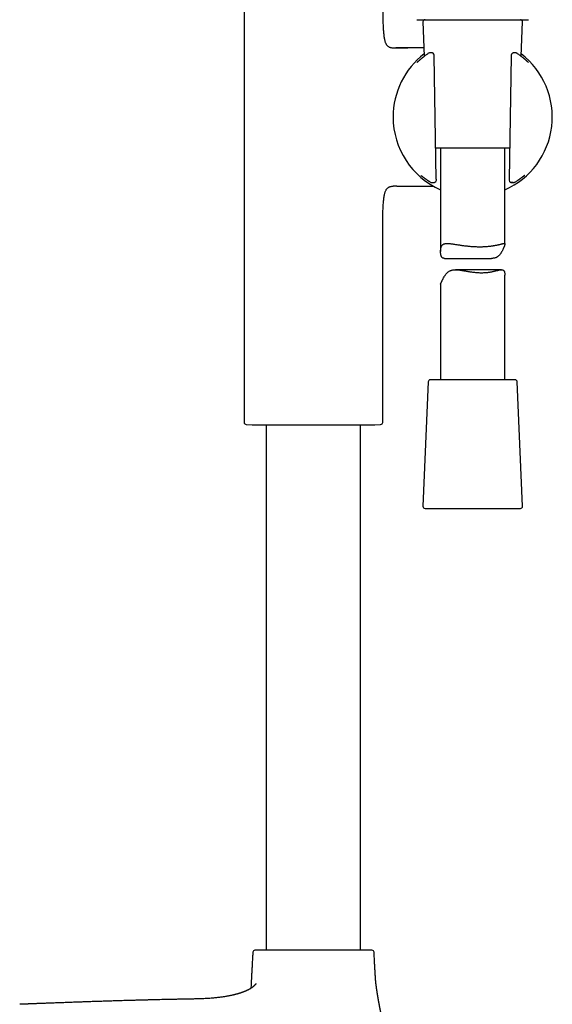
# Model space of a CAD drawing. Header units: millimetres. Extents: x 8 to 923, y 12 to 2155.
# Tile 25 of 26: x 749 to 873, y 1676 to 1906. Entities that reach past the tile are written whole.
import ezdxf

# ---------------------------------------------------------------- set-up
doc = ezdxf.new("R2010")
doc.units = ezdxf.units.MM

msp = doc.modelspace()

# ---------------------------------------------------------------- linework, layer by layer
at = {"color": 7, "linetype": 'Continuous', "lineweight": 30}
for p, q in [((801.49, 1926.33), (801.49, 1811.69)), ((843.16, 1905.09), (843.5, 1897.08)), ((866.06, 1897.08), (866.41, 1905.09)), ((836.21, 1899.06), (836.78, 1899.06)), ((836.78, 1899.06), (839.66, 1899.06)), ((844.52, 1897.8), (844.5, 1897.79)), ((844.54, 1897.82), (844.54, 1897.82)), ((844.87, 1897.9), (844.82, 1897.9)), ((844.82, 1897.9), (844.82, 1897.9)), ((844.93, 1897.9), (844.88, 1897.9)), ((845.19, 1897.9), (844.92, 1897.9)), ((845.24, 1897.9), (845.2, 1897.9)), ((845.57, 1897.77), (845.5, 1897.82)), ((846.3, 1868.45), (845.8, 1897.07)), ((863.77, 1897.07), (863.27, 1868.45)), ((864.1, 1897.83), (864.03, 1897.79)), ((864.38, 1897.9), (864.34, 1897.9)), ((864.7, 1897.9), (864.38, 1897.9)), ((864.74, 1897.9), (864.69, 1897.9)), ((865.03, 1897.81), (865.03, 1897.82)), ((865.21, 1897.7), (865.2, 1897.7)), ((865.26, 1897.67), (865.23, 1897.68)), ((856.94, 1875.61), (846.18, 1875.61)), ((847.28, 1875.61), (847.28, 1851.51)), ((863.39, 1875.61), (856.94, 1875.61)), ((862.28, 1853.26), (862.28, 1875.61)), ((844.93, 1867.72), (844.98, 1867.68)), ((845.21, 1867.61), (845.22, 1867.61)), ((845.23, 1867.61), (845.24, 1867.61)), ((845.89, 1867.65), (845.98, 1867.68)), ((863.61, 1867.68), (863.71, 1867.64)), ((864.32, 1867.61), (864.33, 1867.61)), ((864.41, 1867.62), (864.43, 1867.62)), ((864.59, 1867.68), (864.69, 1867.75)), ((836.78, 1866.76), (836.21, 1866.76)), ((837.1, 1866.76), (836.78, 1866.76)), ((833.79, 1811.69), (833.79, 1856.59)), ((848.24, 1849.93), (859.14, 1849.93)), ((861.51, 1847.29), (850.75, 1847.29)), ((862.28, 1821.61), (862.28, 1846.01)), ((847.28, 1843.89), (847.28, 1821.61)), ((864.66, 1821.61), (844.91, 1821.61)), ((844.41, 1821.13), (843.16, 1792.13)), ((866.41, 1792.13), (865.16, 1821.13)), ((801.97, 1811.19), (803.33, 1811.12)), ((803.33, 1811.12), (831.95, 1811.12)), ((806.64, 1811.12), (806.64, 1688.55)), ((828.64, 1688.55), (828.64, 1811.12)), ((831.95, 1811.12), (833.31, 1811.19)), ((843.66, 1791.61), (857.77, 1791.61)), ((857.77, 1791.61), (865.91, 1791.61))]:
    msp.add_line(p, q, dxfattribs=at)
at = {"color": 7, "linetype": 'Continuous', "lineweight": 30, "flags": 128}
msp.add_lwpolyline([(867.82, 1895.62), (867.8, 1895.64), (867.77, 1895.65)], dxfattribs=at)
at = {"color": 7, "linetype": 'Continuous', "lineweight": 30}
for centre, radius, start, end in [((843.66, 1905.11), 0.5, 90, 182.4813), ((865.91, 1905.11), 0.5, 357.5187, 90), ((854.78, 1882.91), 18.56, 127.5276, 180), ((844.82, 1897.4), 0.5, 90, 123.7556), ((845.23, 1897.4), 0.5, 57.5809, 89.0518), ((845.3, 1897.35), 0.5, 1.6103, 57.5809), ((854.78, 1882.91), 18.56, 293.8381, 52.4724), ((864.27, 1897.35), 0.5, 119.282, 178.3057), ((864.35, 1897.4), 0.5, 90.9389, 119.282), ((864.75, 1897.4), 0.5, 56.5683, 91.0345), ((864.92, 1897.29), 0.5, 55.6203, 55.9415), ((854.78, 1882.91), 18.56, 180, 246.1619), ((843.11, 1869.61), 0.5, 232.8367, 235.8542), ((845.72, 1868.12), 0.5, 270.5884, 290.4221), ((845.81, 1868.15), 0.5, 290.4221, 0.3961), ((863.76, 1868.15), 0.5, 179.6868, 251.8365), ((863.86, 1868.12), 0.5, 251.8365, 269.4168), ((866.39, 1869.56), 0.5, 306.1061, 307.4474), ((844.91, 1821.11), 0.5, 90, 177.5187), ((864.66, 1821.11), 0.5, 2.4813, 90), ((801.99, 1811.69), 0.5, 180, 267.337), ((833.29, 1811.69), 0.5, 272.663, 0), ((843.66, 1792.11), 0.5, 177.5187, 270), ((865.91, 1792.11), 0.5, 270, 2.4813), ((804.01, 1688.05), 0.5, 90, 176.5802), ((831.27, 1688.05), 0.5, 3.4198, 90)]:
    msp.add_arc(centre, radius, start, end, dxfattribs=at)
for points, knots in [([(833.79, 1909.23), (833.79, 1908.8), (833.79, 1907.93), (833.81, 1906.64), (833.84, 1905.57), (833.86, 1904.74), (833.89, 1904.15), (833.92, 1903.57), (833.95, 1903.01), (833.99, 1902.47), (834.05, 1901.97), (834.11, 1901.5), (834.19, 1901.09), (834.27, 1900.75), (834.35, 1900.46), (834.45, 1900.2), (834.57, 1899.96), (834.7, 1899.74), (834.85, 1899.56), (835.02, 1899.4), (835.22, 1899.27), (835.44, 1899.18), (835.68, 1899.11), (835.94, 1899.07), (836.12, 1899.06), (836.21, 1899.06)], [0, 0, 0, 0, 0.114315, 0.229333, 0.343376, 0.396317, 0.448496, 0.499726, 0.549712, 0.59807, 0.641999, 0.683801, 0.723215, 0.751082, 0.777431, 0.802259, 0.825631, 0.847699, 0.868724, 0.889126, 0.909441, 0.93022, 0.951966, 0.975109, 1, 1, 1, 1]), ([(841.78, 1905.61), (841.78, 1905.61), (841.79, 1905.61), (841.85, 1905.61), (841.96, 1905.61), (842.1, 1905.61), (842.28, 1905.61), (842.5, 1905.61), (842.76, 1905.61), (843.06, 1905.61), (843.4, 1905.61), (843.77, 1905.61), (844.17, 1905.61), (844.61, 1905.61), (845.08, 1905.61), (845.58, 1905.61), (846.11, 1905.61), (846.67, 1905.61), (847.25, 1905.61), (847.86, 1905.61), (848.49, 1905.61), (849.14, 1905.61), (849.8, 1905.61), (850.49, 1905.61), (851.18, 1905.61), (851.89, 1905.61), (852.6, 1905.61), (853.33, 1905.61), (854.05, 1905.61), (854.78, 1905.61), (855.51, 1905.61), (856.24, 1905.61), (856.96, 1905.61), (857.68, 1905.61), (858.39, 1905.61), (859.08, 1905.61), (859.76, 1905.61), (860.43, 1905.61), (861.08, 1905.61), (861.71, 1905.61), (862.31, 1905.61), (862.9, 1905.61), (863.45, 1905.61), (863.99, 1905.61), (864.49, 1905.61), (864.96, 1905.61), (865.4, 1905.61), (865.8, 1905.61), (866.17, 1905.61), (866.51, 1905.61), (866.81, 1905.61), (867.07, 1905.61), (867.29, 1905.61), (867.47, 1905.61), (867.61, 1905.61), (867.72, 1905.61), (867.78, 1905.61), (867.79, 1905.61), (867.79, 1905.61)], [0, 0, 0, 0, 0.017876, 0.035708, 0.053551, 0.071445, 0.089295, 0.107128, 0.125, 0.142884, 0.160721, 0.178568, 0.196461, 0.21431, 0.232139, 0.250005, 0.267881, 0.285711, 0.303551, 0.321442, 0.33929, 0.357121, 0.37499, 0.39287, 0.410704, 0.428547, 0.446439, 0.464288, 0.482119, 0.499986, 0.517866, 0.535698, 0.553541, 0.571433, 0.589283, 0.607115, 0.624984, 0.642863, 0.660696, 0.678538, 0.696428, 0.714274, 0.732101, 0.749966, 0.767844, 0.785677, 0.80352, 0.821415, 0.839268, 0.857104, 0.874977, 0.892859, 0.910692, 0.928535, 0.946428, 0.964283, 0.982121, 1, 1, 1, 1]), ([(843.42, 1899.06), (843.25, 1899.06), (842.87, 1899.06), (842.29, 1899.06), (841.68, 1899.06), (841.09, 1899.06), (840.52, 1899.06), (839.98, 1899.06), (839.47, 1899.06), (838.96, 1899.06), (838.47, 1899.06), (838.1, 1899.06), (837.87, 1899.06), (837.75, 1899.06), (837.62, 1899.06), (837.46, 1899.06), (837.28, 1899.06), (837.06, 1899.06), (836.91, 1899.06), (836.83, 1899.06)], [0, 0, 0, 0, 0.0756998, 0.1726212, 0.2653019, 0.3552825, 0.4409022, 0.5227312, 0.6008728, 0.6753248, 0.7529822, 0.8263437, 0.8422249, 0.8583573, 0.8781094, 0.9021493, 0.9304776, 0.9630944, 1, 1, 1, 1]), ([(843.71, 1897.24), (843.67, 1897.2), (843.57, 1897.13), (843.43, 1897.02), (843.28, 1896.9), (843.14, 1896.79), (843.01, 1896.69), (842.88, 1896.58), (842.76, 1896.48), (842.65, 1896.39), (842.54, 1896.29), (842.44, 1896.21), (842.35, 1896.13), (842.26, 1896.05), (842.19, 1895.98), (842.12, 1895.92), (842.05, 1895.86), (841.99, 1895.81), (841.94, 1895.77), (841.89, 1895.73), (841.85, 1895.69), (841.83, 1895.67), (841.81, 1895.65), (841.8, 1895.65), (841.79, 1895.64), (841.79, 1895.64), (841.79, 1895.64)], [0, 0, 0, 0, 0.0394176, 0.0843495, 0.1296272, 0.1751284, 0.2208061, 0.266607, 0.3124716, 0.3583221, 0.4040745, 0.4496483, 0.4949549, 0.5398952, 0.5843547, 0.6282733, 0.6735971, 0.7192302, 0.7647854, 0.8098137, 0.8537714, 0.8959192, 0.9325679, 0.9655687, 0.9943606, 1, 1, 1, 1]), ([(844.49, 1897.79), (844.4, 1897.72), (844.2, 1897.59), (843.94, 1897.4), (843.78, 1897.28), (843.71, 1897.23)], [0, 0, 0, 0, 0.334216, 0.721978, 1, 1, 1, 1]), ([(844.88, 1897.9), (844.88, 1897.9), (844.87, 1897.9), (844.87, 1897.9), (844.87, 1897.9)], [0, 0, 0, 0, 0.6328243, 1, 1, 1, 1]), ([(845.8, 1897.07), (845.8, 1897.08), (845.8, 1897.11), (845.8, 1897.18), (845.8, 1897.26), (845.8, 1897.32), (845.8, 1897.36), (845.8, 1897.37)], [0, 0, 0, 0, 0.076342, 0.346535, 0.616289, 0.883327, 1, 1, 1, 1]), ([(863.77, 1897.37), (863.77, 1897.35), (863.77, 1897.3), (863.77, 1897.23), (863.77, 1897.15), (863.77, 1897.1), (863.77, 1897.07)], [0, 0, 0, 0, 0.218483, 0.474413, 0.737208, 1, 1, 1, 1]), ([(865.2, 1897.7), (865.16, 1897.73), (865.1, 1897.77), (865.04, 1897.81), (865.03, 1897.81)], [0, 0, 0, 0, 0.810612, 1, 1, 1, 1]), ([(866, 1897.13), (865.94, 1897.17), (865.79, 1897.28), (865.55, 1897.46), (865.35, 1897.6), (865.26, 1897.66)], [0, 0, 0, 0, 0.247812, 0.657211, 1, 1, 1, 1]), ([(867.78, 1895.64), (867.78, 1895.64), (867.78, 1895.64), (867.77, 1895.65), (867.76, 1895.66), (867.73, 1895.68), (867.7, 1895.7), (867.67, 1895.74), (867.62, 1895.77), (867.57, 1895.82), (867.51, 1895.87), (867.44, 1895.93), (867.37, 1896), (867.29, 1896.07), (867.2, 1896.14), (867.11, 1896.22), (867.01, 1896.31), (866.9, 1896.4), (866.79, 1896.5), (866.67, 1896.6), (866.54, 1896.7), (866.41, 1896.81), (866.27, 1896.92), (866.13, 1897.03), (866.04, 1897.1), (865.99, 1897.13)], [0, 0, 0, 0, 0.02084, 0.051153, 0.085787, 0.124384, 0.166279, 0.210662, 0.255605, 0.300643, 0.346672, 0.393329, 0.440377, 0.487659, 0.535073, 0.582561, 0.630089, 0.67763, 0.723843, 0.770565, 0.817558, 0.864788, 0.912226, 0.959842, 1, 1, 1, 1]), ([(842.7, 1869.29), (842.7, 1869.29), (842.7, 1869.29), (842.71, 1869.29), (842.72, 1869.28), (842.75, 1869.26), (842.77, 1869.24), (842.8, 1869.22), (842.81, 1869.21)], [0, 0, 0, 0, 0.07809, 0.231614, 0.390915, 0.57136, 0.781825, 1, 1, 1, 1]), ([(842.83, 1869.2), (842.83, 1869.2), (842.84, 1869.19), (842.87, 1869.17), (842.9, 1869.15), (842.94, 1869.12), (842.98, 1869.09), (843.04, 1869.05), (843.1, 1869), (843.17, 1868.94), (843.25, 1868.88), (843.34, 1868.82), (843.43, 1868.75), (843.53, 1868.68), (843.63, 1868.6), (843.75, 1868.52), (843.87, 1868.43), (844, 1868.34), (844.13, 1868.24), (844.27, 1868.15), (844.42, 1868.05), (844.51, 1867.98), (844.56, 1867.95)], [0, 0, 0, 0, 0.028996, 0.07221, 0.118741, 0.167581, 0.214518, 0.264759, 0.31633, 0.368731, 0.421544, 0.474429, 0.527058, 0.579268, 0.631825, 0.684612, 0.737668, 0.791042, 0.844798, 0.898079, 0.95213, 1, 1, 1, 1]), ([(844.55, 1867.96), (844.6, 1867.93), (844.72, 1867.85), (844.84, 1867.77), (844.92, 1867.72)], [0, 0, 0, 0, 0.379824, 1, 1, 1, 1]), ([(844.97, 1867.69), (844.97, 1867.69), (845, 1867.67), (845.06, 1867.64), (845.12, 1867.62), (845.15, 1867.62)], [0, 0, 0, 0, 0.024442, 0.545921, 1, 1, 1, 1]), ([(845.15, 1867.62), (845.16, 1867.62), (845.18, 1867.61), (845.2, 1867.61), (845.21, 1867.61), (845.21, 1867.61)], [0, 0, 0, 0, 0.457884, 0.839791, 1, 1, 1, 1]), ([(845.23, 1867.61), (845.24, 1867.61), (845.24, 1867.61), (845.24, 1867.61), (845.24, 1867.61)], [0, 0, 0, 0, 0.788313, 1, 1, 1, 1]), ([(845.24, 1867.61), (845.32, 1867.61), (845.47, 1867.61), (845.63, 1867.62), (845.72, 1867.62)], [0, 0, 0, 0, 0.49975, 1, 1, 1, 1]), ([(846.31, 1868.15), (846.31, 1868.18), (846.31, 1868.22), (846.31, 1868.3), (846.31, 1868.37), (846.3, 1868.42), (846.3, 1868.45)], [0, 0, 0, 0, 0.243918, 0.502205, 0.767955, 1, 1, 1, 1]), ([(863.27, 1868.45), (863.27, 1868.44), (863.26, 1868.4), (863.26, 1868.34), (863.26, 1868.26), (863.26, 1868.19), (863.26, 1868.16), (863.26, 1868.15)], [0, 0, 0, 0, 0.094511, 0.366476, 0.637603, 0.905911, 1, 1, 1, 1]), ([(864.22, 1867.65), (864.21, 1867.65), (864.2, 1867.65), (864.16, 1867.65), (864.1, 1867.65), (864.01, 1867.65), (863.9, 1867.65), (863.81, 1867.65), (863.76, 1867.65)], [0, 0, 0, 0, 0.076647, 0.181447, 0.334668, 0.491983, 0.743147, 1, 1, 1, 1]), ([(863.86, 1867.62), (863.94, 1867.62), (864.1, 1867.61), (864.25, 1867.61), (864.32, 1867.61)], [0, 0, 0, 0, 0.4997566, 1, 1, 1, 1]), ([(864.32, 1867.61), (864.32, 1867.61), (864.35, 1867.61), (864.38, 1867.61), (864.41, 1867.62)], [0, 0, 0, 0, 0.020308, 1, 1, 1, 1]), ([(864.6, 1867.69), (864.6, 1867.69), (864.57, 1867.67), (864.51, 1867.64), (864.45, 1867.63), (864.43, 1867.62)], [0, 0, 0, 0, 0.025603, 0.569814, 1, 1, 1, 1]), ([(864.7, 1867.75), (864.76, 1867.79), (864.91, 1867.89), (865.1, 1868.01), (865.22, 1868.09), (865.25, 1868.12)], [0, 0, 0, 0, 0.309045, 0.78575, 1, 1, 1, 1]), ([(865.25, 1868.11), (865.3, 1868.15), (865.4, 1868.21), (865.53, 1868.31), (865.66, 1868.4), (865.79, 1868.49), (865.9, 1868.57), (866.01, 1868.65), (866.11, 1868.73), (866.21, 1868.8), (866.3, 1868.87), (866.38, 1868.93), (866.45, 1868.98), (866.52, 1869.03), (866.58, 1869.08), (866.62, 1869.12), (866.66, 1869.14), (866.68, 1869.15), (866.68, 1869.16)], [0, 0, 0, 0, 0.067133, 0.133572, 0.198981, 0.264974, 0.330631, 0.396023, 0.461213, 0.526251, 0.590739, 0.655625, 0.720762, 0.785804, 0.850315, 0.913785, 0.969, 1, 1, 1, 1]), ([(866.69, 1869.17), (866.71, 1869.18), (866.74, 1869.2), (866.76, 1869.22), (866.77, 1869.22)], [0, 0, 0, 0, 0.691994, 1, 1, 1, 1]), ([(866.77, 1869.22), (866.78, 1869.23), (866.81, 1869.25), (866.84, 1869.28), (866.87, 1869.3), (866.89, 1869.32), (866.9, 1869.33), (866.91, 1869.33), (866.91, 1869.33), (866.91, 1869.33)], [0, 0, 0, 0, 0.183059, 0.39677, 0.582636, 0.74248, 0.876865, 0.987065, 1, 1, 1, 1]), ([(866.8, 1869.25), (866.79, 1869.24), (866.78, 1869.23), (866.77, 1869.23), (866.77, 1869.23)], [0, 0, 0, 0, 0.761406, 1, 1, 1, 1]), ([(833.79, 1856.59), (833.79, 1857.02), (833.79, 1857.89), (833.81, 1859.19), (833.84, 1860.25), (833.86, 1861.08), (833.89, 1861.67), (833.92, 1862.25), (833.95, 1862.81), (833.99, 1863.35), (834.05, 1863.85), (834.11, 1864.32), (834.19, 1864.73), (834.27, 1865.07), (834.35, 1865.36), (834.45, 1865.62), (834.57, 1865.86), (834.7, 1866.08), (834.85, 1866.27), (835.02, 1866.42), (835.22, 1866.55), (835.44, 1866.65), (835.68, 1866.71), (835.94, 1866.75), (836.12, 1866.76), (836.21, 1866.76)], [0, 0, 0, 0, 0.114317, 0.229337, 0.34338, 0.396322, 0.448501, 0.49973, 0.549716, 0.598073, 0.642001, 0.683803, 0.723215, 0.751082, 0.77743, 0.802257, 0.825629, 0.847696, 0.868722, 0.889124, 0.909439, 0.930219, 0.951965, 0.975108, 1, 1, 1, 1]), ([(837.1, 1866.76), (837.17, 1866.76), (837.31, 1866.76), (837.49, 1866.76), (837.66, 1866.76), (837.81, 1866.76), (838.09, 1866.76), (838.49, 1866.76), (839.02, 1866.76), (839.54, 1866.76), (840.06, 1866.76), (840.59, 1866.76), (841.14, 1866.76), (841.71, 1866.76), (842.27, 1866.76), (842.85, 1866.76), (843.44, 1866.76), (844.06, 1866.76), (844.58, 1866.76), (844.99, 1866.76), (845.25, 1866.76), (845.47, 1866.76), (845.6, 1866.76), (845.65, 1866.76)], [0, 0, 0, 0, 0.025221, 0.047556, 0.067077, 0.083916, 0.09989, 0.164157, 0.223829, 0.286762, 0.345808, 0.407547, 0.472092, 0.539848, 0.604248, 0.671302, 0.740994, 0.813305, 0.888155, 0.923421, 0.954597, 0.981698, 1, 1, 1, 1]), ([(848.24, 1849.93), (848.23, 1849.93), (848.18, 1849.93), (848.09, 1849.94), (847.95, 1849.96), (847.82, 1850), (847.7, 1850.07), (847.6, 1850.17), (847.52, 1850.3), (847.45, 1850.44), (847.39, 1850.61), (847.35, 1850.8), (847.31, 1851.01), (847.29, 1851.25), (847.28, 1851.49), (847.29, 1851.74), (847.31, 1851.98), (847.34, 1852.22), (847.39, 1852.45), (847.46, 1852.66), (847.55, 1852.85), (847.67, 1853.02), (847.81, 1853.16), (847.98, 1853.27), (848.17, 1853.34), (848.38, 1853.39), (848.62, 1853.42), (848.87, 1853.42), (849.12, 1853.42), (849.4, 1853.39), (849.7, 1853.36), (850.01, 1853.32), (850.29, 1853.28), (850.6, 1853.23), (850.92, 1853.18), (851.26, 1853.13), (851.56, 1853.08), (851.83, 1853.04), (852.1, 1853), (852.38, 1852.96), (852.69, 1852.92), (853.05, 1852.87), (853.47, 1852.83), (853.9, 1852.78), (854.34, 1852.74), (854.77, 1852.71), (855.18, 1852.69), (855.59, 1852.67), (856, 1852.66), (856.42, 1852.66), (856.83, 1852.66), (857.23, 1852.67), (857.58, 1852.69), (857.92, 1852.71), (858.26, 1852.73), (858.63, 1852.77), (859.01, 1852.81), (859.36, 1852.86), (859.67, 1852.91), (859.96, 1852.96), (860.25, 1853.01), (860.53, 1853.07), (860.79, 1853.13), (861.03, 1853.18), (861.25, 1853.24), (861.44, 1853.29), (861.63, 1853.33), (861.8, 1853.38), (861.94, 1853.41), (862.06, 1853.42), (862.15, 1853.42), (862.22, 1853.41), (862.27, 1853.36), (862.29, 1853.3), (862.28, 1853.2), (862.25, 1853.08), (862.2, 1852.92), (862.14, 1852.76), (862.09, 1852.62), (862.03, 1852.48), (861.96, 1852.31), (861.88, 1852.13), (861.78, 1851.9), (861.63, 1851.61), (861.47, 1851.32), (861.32, 1851.09), (861.18, 1850.9), (861.02, 1850.7), (860.83, 1850.51), (860.62, 1850.33), (860.43, 1850.21), (860.26, 1850.13), (860.08, 1850.06), (859.86, 1849.99), (859.57, 1849.95), (859.33, 1849.93), (859.18, 1849.93), (859.14, 1849.93)], [0, 0, 0, 0, 0.001861, 0.008095, 0.017333, 0.026626, 0.036016, 0.045483, 0.054714, 0.064009, 0.073379, 0.082785, 0.093713, 0.104692, 0.115688, 0.12676, 0.137845, 0.149011, 0.160204, 0.171465, 0.183264, 0.195157, 0.207198, 0.21934, 0.231123, 0.242989, 0.254969, 0.267019, 0.276809, 0.288632, 0.300502, 0.311499, 0.32253, 0.330625, 0.34259, 0.354595, 0.362649, 0.370715, 0.378853, 0.387004, 0.395204, 0.406081, 0.418128, 0.430217, 0.442434, 0.454696, 0.465925, 0.476454, 0.488115, 0.499818, 0.511642, 0.523509, 0.534373, 0.542575, 0.553956, 0.565374, 0.57796, 0.590595, 0.601185, 0.611694, 0.623325, 0.634993, 0.646768, 0.65858, 0.669386, 0.680261, 0.69231, 0.704404, 0.716639, 0.728928, 0.740198, 0.752096, 0.764063, 0.77615, 0.788329, 0.800247, 0.812264, 0.824433, 0.830569, 0.836705, 0.847167, 0.855071, 0.862975, 0.878837, 0.894811, 0.902823, 0.910835, 0.921588, 0.932127, 0.942721, 0.953434, 0.958848, 0.964261, 0.974816, 0.98547, 0.996254, 1, 1, 1, 1]), ([(847.29, 1843.89), (847.29, 1843.9), (847.29, 1843.94), (847.31, 1844.02), (847.36, 1844.15), (847.44, 1844.3), (847.51, 1844.46), (847.58, 1844.6), (847.65, 1844.75), (847.73, 1844.91), (847.82, 1845.09), (847.94, 1845.32), (848.11, 1845.61), (848.29, 1845.91), (848.46, 1846.14), (848.6, 1846.32), (848.77, 1846.52), (848.98, 1846.72), (849.2, 1846.89), (849.41, 1847.01), (849.59, 1847.1), (849.77, 1847.16), (850.01, 1847.23), (850.31, 1847.28), (850.63, 1847.3), (850.95, 1847.29), (851.28, 1847.27), (851.63, 1847.24), (852.03, 1847.18), (852.48, 1847.11), (852.9, 1847.04), (853.25, 1846.97), (853.52, 1846.93), (853.8, 1846.88), (854.13, 1846.83), (854.51, 1846.77), (854.9, 1846.72), (855.27, 1846.68), (855.63, 1846.64), (856.02, 1846.62), (856.41, 1846.6), (856.67, 1846.6), (856.8, 1846.6)], [0, 0, 0, 0, 0.0179669, 0.0479969, 0.0773844, 0.1070161, 0.1370241, 0.1521534, 0.1672837, 0.1930805, 0.2125701, 0.2320608, 0.2711728, 0.3105628, 0.3303195, 0.3500752, 0.3765902, 0.4025753, 0.4286987, 0.4551157, 0.4684648, 0.481814, 0.5078405, 0.534111, 0.5607013, 0.5874683, 0.6103237, 0.6379546, 0.6656963, 0.7006913, 0.7358567, 0.7551602, 0.7744637, 0.7938743, 0.8132847, 0.842664, 0.8721465, 0.8919697, 0.9188149, 0.9457501, 0.9728262, 1, 1, 1, 1]), ([(856.8, 1846.6), (856.92, 1846.6), (857.17, 1846.6), (857.55, 1846.62), (857.93, 1846.64), (858.3, 1846.68), (858.66, 1846.73), (858.96, 1846.78), (859.26, 1846.84), (859.55, 1846.9), (859.87, 1846.97), (860.18, 1847.04), (860.47, 1847.11), (860.74, 1847.18), (860.98, 1847.23), (861.22, 1847.27), (861.41, 1847.29), (861.54, 1847.29), (861.65, 1847.29), (861.77, 1847.27), (861.88, 1847.22), (861.98, 1847.15), (862.07, 1847.05), (862.14, 1846.93), (862.19, 1846.78), (862.23, 1846.61), (862.26, 1846.42), (862.28, 1846.22), (862.28, 1846.08), (862.28, 1846.01)], [0, 0, 0, 0, 0.0369725, 0.0779461, 0.1190761, 0.1606598, 0.2023953, 0.2406098, 0.2700601, 0.3108911, 0.3518424, 0.3969371, 0.442191, 0.4801066, 0.5241842, 0.568457, 0.6130863, 0.6355619, 0.6580365, 0.691337, 0.7248352, 0.7586852, 0.7928126, 0.8260908, 0.8595964, 0.893372, 0.9272784, 0.9666742, 1, 1, 1, 1]), ([(803.51, 1688.08), (803.5, 1687.81), (803.46, 1687.19), (803.4, 1686.22), (803.35, 1685.17), (803.29, 1684.11), (803.22, 1682.69), (803.14, 1681.21), (803.08, 1680.09), (803.06, 1679.67)], [0, 0, 0, 0, 0.09912, 0.221187, 0.345747, 0.472181, 0.59987, 0.852131, 1, 1, 1, 1]), ([(827.28, 1688.55), (827.17, 1688.55), (826.95, 1688.55), (826.6, 1688.55), (826.24, 1688.55), (825.88, 1688.55), (825.5, 1688.55), (825.11, 1688.55), (824.71, 1688.55), (824.31, 1688.55), (823.9, 1688.55), (823.48, 1688.55), (823.03, 1688.55), (822.55, 1688.55), (822.03, 1688.55), (821.5, 1688.55), (820.97, 1688.55), (820.38, 1688.55), (819.74, 1688.55), (819.05, 1688.55), (818.34, 1688.55), (817.69, 1688.55), (817.08, 1688.55), (816.52, 1688.55), (815.96, 1688.55), (815.4, 1688.55), (814.88, 1688.55), (814.4, 1688.55), (813.96, 1688.55), (813.52, 1688.55), (813.08, 1688.55), (812.65, 1688.55), (812.22, 1688.55), (811.78, 1688.55), (811.34, 1688.55), (810.9, 1688.55), (810.48, 1688.55), (810.07, 1688.55), (809.6, 1688.55), (809.09, 1688.55), (808.53, 1688.55), (808.06, 1688.55), (807.68, 1688.55), (807.37, 1688.55), (807.07, 1688.55), (806.78, 1688.55), (806.5, 1688.55), (806.23, 1688.55), (805.98, 1688.55), (805.75, 1688.55), (805.53, 1688.55), (805.32, 1688.55), (805.12, 1688.55), (804.92, 1688.55), (804.73, 1688.55), (804.57, 1688.55), (804.42, 1688.55), (804.29, 1688.55), (804.17, 1688.55), (804.08, 1688.55), (804.02, 1688.55), (804.01, 1688.55), (804.01, 1688.55)], [0, 0, 0, 0, 0.014515, 0.029003, 0.04348, 0.057964, 0.072471, 0.087558, 0.102046, 0.116516, 0.130985, 0.145471, 0.15999, 0.177165, 0.1943, 0.211424, 0.228565, 0.24575, 0.267669, 0.289533, 0.311402, 0.333333, 0.350875, 0.368375, 0.385862, 0.403367, 0.42092, 0.435236, 0.449522, 0.463793, 0.478066, 0.492357, 0.506682, 0.52207, 0.537426, 0.55277, 0.568123, 0.583505, 0.598343, 0.621109, 0.643862, 0.666667, 0.681179, 0.695665, 0.710143, 0.724628, 0.739137, 0.754225, 0.768713, 0.783183, 0.797652, 0.812137, 0.826656, 0.843831, 0.860967, 0.878091, 0.895231, 0.912417, 0.934336, 0.9562, 0.978069, 1, 1, 1, 1]), ([(831.27, 1688.55), (831.27, 1688.55), (831.26, 1688.55), (831.23, 1688.55), (831.17, 1688.55), (831.09, 1688.55), (830.99, 1688.55), (830.88, 1688.55), (830.77, 1688.55), (830.63, 1688.55), (830.49, 1688.55), (830.33, 1688.55), (830.15, 1688.55), (829.95, 1688.55), (829.73, 1688.55), (829.49, 1688.55), (829.24, 1688.55), (828.98, 1688.55), (828.65, 1688.55), (828.26, 1688.55), (827.79, 1688.55), (827.45, 1688.55), (827.28, 1688.55)], [0, 0, 0, 0, 0.052626, 0.105125, 0.157587, 0.210102, 0.26276, 0.305709, 0.348566, 0.391379, 0.434198, 0.477071, 0.520047, 0.566209, 0.612277, 0.65831, 0.70437, 0.750516, 0.795035, 0.86334, 0.931596, 1, 1, 1, 1]), ([(832.08, 1682.48), (832.07, 1682.66), (832.04, 1683.2), (831.99, 1684.1), (831.93, 1685.16), (831.88, 1686.21), (831.82, 1687.18), (831.79, 1687.81), (831.77, 1688.08)], [0, 0, 0, 0, 0.097614, 0.289683, 0.479868, 0.667234, 0.850846, 1, 1, 1, 1]), ([(833.34, 1674.18), (833.34, 1674.18), (833.34, 1674.18), (833.34, 1674.18), (833.34, 1674.18), (833.34, 1674.18), (833.34, 1674.18), (833.34, 1674.18), (833.34, 1674.18), (833.34, 1674.18), (833.34, 1674.18), (833.34, 1674.18), (833.34, 1674.17), (833.34, 1674.17), (833.34, 1674.17), (833.34, 1674.17), (833.34, 1674.17), (833.34, 1674.17), (833.34, 1674.18), (833.34, 1674.19), (833.33, 1674.21), (833.33, 1674.23), (833.32, 1674.26), (833.31, 1674.3), (833.3, 1674.35), (833.29, 1674.4), (833.28, 1674.46), (833.27, 1674.51), (833.26, 1674.56), (833.25, 1674.61), (833.24, 1674.65), (833.23, 1674.7), (833.22, 1674.74), (833.22, 1674.76), (833.21, 1674.79), (833.21, 1674.82), (833.2, 1674.86), (833.19, 1674.91), (833.17, 1674.99), (833.15, 1675.09), (833.13, 1675.2), (833.11, 1675.31), (833.09, 1675.42), (833.07, 1675.53), (833.04, 1675.66), (833.02, 1675.8), (832.99, 1675.95), (832.96, 1676.09), (832.94, 1676.23), (832.92, 1676.33), (832.9, 1676.4), (832.89, 1676.48), (832.88, 1676.56), (832.86, 1676.65), (832.84, 1676.75), (832.83, 1676.84), (832.81, 1676.92), (832.8, 1676.98), (832.79, 1677.04), (832.78, 1677.1), (832.77, 1677.15), (832.76, 1677.22), (832.75, 1677.3), (832.73, 1677.38), (832.72, 1677.46), (832.71, 1677.54), (832.69, 1677.62), (832.68, 1677.69), (832.67, 1677.77), (832.65, 1677.85), (832.64, 1677.93), (832.63, 1678.01), (832.61, 1678.09), (832.6, 1678.16), (832.59, 1678.22), (832.58, 1678.28), (832.57, 1678.34), (832.56, 1678.41), (832.55, 1678.48), (832.54, 1678.55), (832.53, 1678.62), (832.52, 1678.69), (832.51, 1678.74), (832.5, 1678.8), (832.49, 1678.85), (832.48, 1678.92), (832.47, 1678.99), (832.46, 1679.08), (832.45, 1679.17), (832.43, 1679.25), (832.42, 1679.31), (832.42, 1679.36), (832.41, 1679.41), (832.4, 1679.47), (832.39, 1679.53), (832.38, 1679.6), (832.37, 1679.69), (832.36, 1679.78), (832.35, 1679.86), (832.34, 1679.92), (832.33, 1679.97), (832.32, 1680.01), (832.32, 1680.07), (832.31, 1680.14), (832.29, 1680.24), (832.28, 1680.34), (832.27, 1680.43), (832.26, 1680.52), (832.25, 1680.59), (832.24, 1680.66), (832.23, 1680.74), (832.22, 1680.83), (832.21, 1680.92), (832.2, 1681.01), (832.19, 1681.1), (832.18, 1681.18), (832.17, 1681.27), (832.16, 1681.37), (832.15, 1681.48), (832.14, 1681.57), (832.14, 1681.66), (832.13, 1681.74), (832.12, 1681.81), (832.12, 1681.89), (832.11, 1681.98), (832.1, 1682.07), (832.1, 1682.15), (832.09, 1682.22), (832.09, 1682.29), (832.08, 1682.38), (832.08, 1682.45), (832.08, 1682.48)], [0, 0, 0, 0, 0.006761, 0.017334, 0.026801, 0.035173, 0.042458, 0.048664, 0.057583, 0.067148, 0.077377, 0.092114, 0.108, 0.124248, 0.140551, 0.153643, 0.166788, 0.180449, 0.195143, 0.21089, 0.227332, 0.243787, 0.259954, 0.275846, 0.291627, 0.306382, 0.320024, 0.332539, 0.343912, 0.353951, 0.363052, 0.371304, 0.378688, 0.381711, 0.385109, 0.389548, 0.395042, 0.401604, 0.414991, 0.427569, 0.441377, 0.453869, 0.465949, 0.47874, 0.492459, 0.506571, 0.520883, 0.53573, 0.550115, 0.55718, 0.563706, 0.570124, 0.577123, 0.585637, 0.594124, 0.601723, 0.608512, 0.614598, 0.618922, 0.623392, 0.628188, 0.633975, 0.64082, 0.647617, 0.653502, 0.660332, 0.666535, 0.672582, 0.679432, 0.685462, 0.691863, 0.698629, 0.704987, 0.710373, 0.714954, 0.71951, 0.724132, 0.729666, 0.734752, 0.740555, 0.746305, 0.751301, 0.755547, 0.759334, 0.763792, 0.768404, 0.774032, 0.780805, 0.787934, 0.79376, 0.798272, 0.801962, 0.805625, 0.809271, 0.813439, 0.818836, 0.82553, 0.832518, 0.838201, 0.841748, 0.844999, 0.848336, 0.851756, 0.857122, 0.863536, 0.870924, 0.877611, 0.882895, 0.887289, 0.892183, 0.897542, 0.90321, 0.90916, 0.915075, 0.920181, 0.925008, 0.930517, 0.936993, 0.943475, 0.949612, 0.954393, 0.958725, 0.962672, 0.967187, 0.97258, 0.978297, 0.982375, 0.986084, 0.989658, 0.994259, 1, 1, 1, 1]), ([(804.24, 1680.78), (804.24, 1680.78), (804.24, 1680.78), (804.24, 1680.77), (804.23, 1680.75), (804.22, 1680.73), (804.2, 1680.71), (804.18, 1680.68), (804.16, 1680.65), (804.15, 1680.63), (804.13, 1680.61), (804.11, 1680.58), (804.09, 1680.56), (804.07, 1680.53), (804.04, 1680.5), (804.01, 1680.46), (803.98, 1680.43), (803.94, 1680.39), (803.91, 1680.36), (803.88, 1680.33), (803.86, 1680.3), (803.83, 1680.28), (803.8, 1680.25), (803.76, 1680.21), (803.72, 1680.17), (803.68, 1680.13), (803.64, 1680.1), (803.6, 1680.07), (803.56, 1680.03), (803.5, 1679.98), (803.43, 1679.93), (803.36, 1679.88), (803.29, 1679.83), (803.21, 1679.78), (803.14, 1679.73), (803.06, 1679.68), (802.97, 1679.62), (802.86, 1679.55), (802.74, 1679.48), (802.63, 1679.42), (802.52, 1679.36), (802.42, 1679.31), (802.32, 1679.26), (802.22, 1679.21), (802.11, 1679.16), (801.99, 1679.11), (801.85, 1679.05), (801.71, 1678.98), (801.56, 1678.93), (801.41, 1678.87), (801.26, 1678.81), (801.11, 1678.75), (800.95, 1678.7), (800.79, 1678.64), (800.61, 1678.58), (800.42, 1678.52), (800.23, 1678.47), (800.06, 1678.41), (799.91, 1678.37), (799.78, 1678.33), (799.67, 1678.3), (799.59, 1678.28), (799.51, 1678.26), (799.41, 1678.24), (799.29, 1678.2), (799.12, 1678.16), (798.92, 1678.11), (798.69, 1678.06), (798.44, 1678.01), (798.18, 1677.95), (797.9, 1677.9), (797.6, 1677.84), (797.28, 1677.78), (796.93, 1677.72), (796.55, 1677.67), (796.16, 1677.61), (795.74, 1677.56), (795.29, 1677.5), (794.82, 1677.45), (794.31, 1677.41), (793.78, 1677.36), (793.23, 1677.32), (792.66, 1677.29), (792.08, 1677.26), (791.48, 1677.23), (790.84, 1677.21), (790.23, 1677.19), (789.82, 1677.19), (789.64, 1677.18)], [0, 0, 0, 0, 0.00667, 0.015103, 0.020918, 0.026885, 0.033001, 0.039258, 0.045574, 0.050982, 0.055088, 0.059267, 0.063288, 0.066959, 0.071272, 0.077128, 0.083564, 0.088871, 0.093444, 0.097399, 0.100945, 0.104085, 0.107638, 0.112822, 0.119383, 0.124143, 0.127786, 0.132397, 0.137316, 0.143604, 0.152265, 0.158974, 0.166576, 0.173971, 0.180515, 0.186971, 0.195819, 0.205824, 0.216213, 0.225913, 0.234271, 0.241772, 0.24883, 0.256372, 0.263952, 0.272572, 0.283068, 0.293288, 0.302664, 0.312428, 0.322247, 0.332184, 0.342088, 0.352026, 0.363422, 0.375727, 0.387067, 0.397368, 0.40687, 0.414784, 0.421082, 0.426139, 0.430369, 0.435051, 0.443037, 0.452885, 0.46462, 0.478269, 0.493866, 0.50838, 0.524303, 0.541665, 0.560504, 0.580861, 0.60278, 0.625339, 0.649432, 0.675111, 0.702431, 0.73145, 0.762224, 0.794813, 0.826326, 0.859447, 0.894209, 0.930635, 0.968737, 1, 1, 1, 1]), ([(789.64, 1677.18), (789.49, 1677.18), (788.99, 1677.17), (788.17, 1677.16), (787.17, 1677.14), (786.21, 1677.12), (785.28, 1677.1), (784.39, 1677.08), (783.52, 1677.06), (782.69, 1677.05), (781.82, 1677.03), (780.93, 1677), (780.02, 1676.98), (779.14, 1676.96), (778.29, 1676.94), (777.47, 1676.92), (776.64, 1676.89), (775.82, 1676.87), (775, 1676.85), (774.22, 1676.83), (773.45, 1676.8), (772.72, 1676.78), (772.01, 1676.76), (771.31, 1676.74), (770.61, 1676.72), (769.91, 1676.7), (769.24, 1676.67), (768.61, 1676.65), (767.96, 1676.63), (767.3, 1676.61), (766.64, 1676.59), (766.02, 1676.57), (765.43, 1676.55), (764.87, 1676.53), (764.35, 1676.51), (763.86, 1676.49), (763.4, 1676.48), (762.95, 1676.46), (762.49, 1676.44), (761.97, 1676.42), (761.37, 1676.4), (760.71, 1676.38), (760.06, 1676.36), (759.42, 1676.33), (758.78, 1676.31), (758.14, 1676.28), (757.49, 1676.26), (756.84, 1676.24), (756.2, 1676.21), (755.62, 1676.19), (755.1, 1676.17), (754.63, 1676.15), (754.19, 1676.14), (753.79, 1676.12), (753.43, 1676.11), (753.12, 1676.1), (752.82, 1676.09), (752.55, 1676.08), (752.3, 1676.07), (752.07, 1676.06), (751.86, 1676.05), (751.66, 1676.04), (751.49, 1676.04), (751.32, 1676.03), (751.17, 1676.03), (751.02, 1676.02), (750.9, 1676.02), (750.79, 1676.01), (750.7, 1676.01), (750.6, 1676), (750.5, 1676), (750.4, 1676), (750.3, 1675.99), (750.22, 1675.99), (750.15, 1675.99), (750.08, 1675.99), (750.01, 1675.98), (749.94, 1675.98), (749.88, 1675.98), (749.81, 1675.97), (749.74, 1675.97), (749.67, 1675.97), (749.6, 1675.97), (749.53, 1675.96), (749.47, 1675.96), (749.4, 1675.96), (749.34, 1675.96), (749.29, 1675.96), (749.24, 1675.95), (749.2, 1675.95), (749.17, 1675.95), (749.15, 1675.95), (749.15, 1675.95), (749.15, 1675.95)], [0, 0, 0, 0, 0.007322, 0.023505, 0.039214, 0.054465, 0.069276, 0.083413, 0.09716, 0.110534, 0.123553, 0.13861, 0.153216, 0.167404, 0.181204, 0.194645, 0.20775, 0.221677, 0.235229, 0.248415, 0.261244, 0.273727, 0.285874, 0.297694, 0.310329, 0.322589, 0.334484, 0.346021, 0.357207, 0.370049, 0.382413, 0.394306, 0.405735, 0.416702, 0.427211, 0.436706, 0.446088, 0.455552, 0.465102, 0.474741, 0.489257, 0.503989, 0.518952, 0.534159, 0.549624, 0.565359, 0.582493, 0.599961, 0.617774, 0.635929, 0.650429, 0.66513, 0.679676, 0.693668, 0.705682, 0.717234, 0.728318, 0.738925, 0.749051, 0.758688, 0.767832, 0.776478, 0.784766, 0.792564, 0.800171, 0.807656, 0.815018, 0.819941, 0.825277, 0.831034, 0.837195, 0.843594, 0.850193, 0.855019, 0.859947, 0.864978, 0.870113, 0.875351, 0.880841, 0.886473, 0.892552, 0.899081, 0.906061, 0.913495, 0.921386, 0.929738, 0.938553, 0.947836, 0.95759, 0.967634, 0.978143, 0.989121, 1, 1, 1, 1])]:
    msp.add_open_spline(points, degree=3, knots=knots, dxfattribs=at)

doc.saveas('drawing.dxf')
